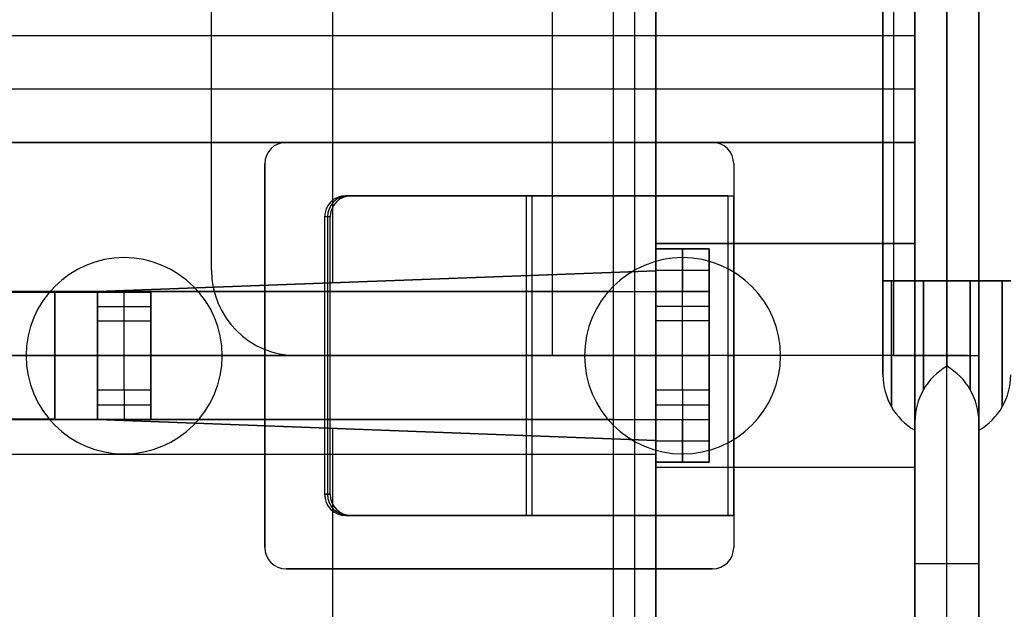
# Model space of a CAD drawing. Extents: x -64 to 57, y 4 to 161.
# Tile 26 of 256: x -50.68 to -46.06, y 32.97 to 35.73. Entities that reach past the tile are written whole.
import ezdxf

# ---------------------------------------------------------------- set-up
doc = ezdxf.new("R2010")
doc.units = 0
doc.layers.add('DEFAULT', color=7, linetype='CONTINUOUS')

msp = doc.modelspace()

# ---------------------------------------------------------------- linework, layer by layer
at = {"layer": 'DEFAULT'}
for p, q in [((-46.1771, 31.5065, 52.7366), (-46.1771, 43.8065, 52.7366)), ((-46.1771, 43.8065, 53.0366), (-46.1771, 31.5065, 53.0366)), ((-49.4271, 35.1565, 53.0366), (-47.4271, 35.1565, 53.0366)), ((-49.4271, 35.1565, 52.7366), (-47.4271, 35.1565, 52.7366)), ((-49.4271, 35.1565, 53.0366), (-49.4271, 35.1565, 52.7366)), ((-49.4271, 35.1565, 52.8866), (-47.4271, 35.1565, 52.8866)), ((-48.4271, 35.1565, 52.7366), (-48.4271, 35.1565, 53.0366)), ((-47.4271, 35.1565, 52.7366), (-47.4271, 35.1565, 53.0366)), ((-49.5271, 33.2565, 53.0366), (-49.5271, 35.0565, 53.0366)), ((-49.5271, 33.2565, 52.7366), (-49.5271, 35.0565, 52.7366)), ((-49.5271, 35.0565, 53.0366), (-49.5271, 35.0565, 52.7366)), ((-49.5271, 35.0565, 52.8866), (-49.5271, 33.2565, 52.8866)), ((-47.3271, 35.0565, 53.0366), (-47.3271, 34.9065, 53.0366)), ((-47.3271, 35.0565, 52.7366), (-47.3271, 34.9065, 52.7366)), ((-47.3271, 35.0565, 52.7366), (-47.3271, 35.0565, 53.0366)), ((-47.3271, 35.0565, 52.8866), (-47.3271, 34.9065, 52.8866)), ((-47.3271, 34.9815, 52.7366), (-47.3271, 34.9815, 53.0366)), ((-47.3542, 34.9065, 53.0354), (-49.1469, 34.9065, 52.8785)), ((-49.1469, 34.9065, 52.8785), (-49.1207, 34.9065, 52.5797)), ((-49.1407, 34.9065, 52.8081), (-47.3271, 34.9065, 52.8081)), ((-49.1207, 34.9065, 52.5797), (-47.328, 34.9065, 52.7365)), ((-48.3003, 34.9065, 52.9526), (-48.3003, 33.4065, 52.9526)), ((-48.2742, 34.9065, 52.6537), (-48.2742, 33.4065, 52.6537)), ((-48.237, 34.9065, 52.9581), (-48.237, 34.9065, 52.657)), ((-47.3542, 34.9065, 53.0354), (-47.3542, 33.4065, 53.0354)), ((-47.328, 34.9065, 52.7365), (-47.328, 33.4065, 52.7365)), ((-47.3271, 34.9065, 53.0366), (-47.3271, 33.4065, 53.0366)), ((-47.3271, 34.9065, 52.7366), (-47.3271, 33.4065, 52.7366)), ((-47.3271, 34.9065, 53.0366), (-47.3271, 34.9065, 52.7366)), ((-49.2465, 34.8065, 52.8698), (-49.2465, 33.5065, 52.8698)), ((-49.2204, 34.8065, 52.571), (-49.2465, 34.8065, 52.8698)), ((-49.2204, 34.8065, 52.571), (-49.2465, 34.8065, 52.8698)), ((-49.2334, 34.8065, 52.7204), (-49.2334, 33.5065, 52.7204)), ((-49.2204, 33.5065, 52.571), (-49.2204, 34.8065, 52.571)), ((-49.5271, 34.1565, 53.0366), (-49.5271, 34.1565, 52.7366)), ((-47.3542, 34.1565, 53.0354), (-49.2465, 34.1565, 52.8698)), ((-49.2204, 34.1565, 52.571), (-49.2465, 34.1565, 52.8698)), ((-47.328, 34.1565, 52.7365), (-49.2204, 34.1565, 52.571)), ((-49.2465, 33.5065, 52.8698), (-49.2204, 33.5065, 52.571)), ((-49.2204, 33.5065, 52.571), (-49.2465, 33.5065, 52.8698)), ((-49.1469, 33.4065, 52.8785), (-47.3542, 33.4065, 53.0354)), ((-49.1207, 33.4065, 52.5797), (-49.1469, 33.4065, 52.8785)), ((-49.1407, 33.4065, 52.8081), (-47.3271, 33.4065, 52.8081)), ((-47.328, 33.4065, 52.7365), (-49.1207, 33.4065, 52.5797)), ((-48.237, 33.4065, 52.657), (-48.237, 33.4065, 52.9581)), ((-47.3271, 33.4065, 53.0366), (-47.3271, 33.2565, 53.0366)), ((-47.3271, 33.4065, 52.7366), (-47.3271, 33.2565, 52.7366)), ((-47.3271, 33.4065, 52.7366), (-47.3271, 33.4065, 53.0366)), ((-47.3271, 33.4065, 52.8866), (-47.3271, 33.2565, 52.8866)), ((-47.3271, 33.3315, 52.7366), (-47.3271, 33.3315, 53.0366)), ((-49.5271, 33.2565, 52.7366), (-49.5271, 33.2565, 53.0366)), ((-47.3271, 33.2565, 53.0366), (-47.3271, 33.2565, 52.7366)), ((-47.4271, 33.1565, 53.0366), (-49.4271, 33.1565, 53.0366)), ((-47.4271, 33.1565, 52.7366), (-49.4271, 33.1565, 52.7366)), ((-49.4271, 33.1565, 52.7366), (-49.4271, 33.1565, 53.0366)), ((-49.4271, 33.1565, 52.8866), (-47.4271, 33.1565, 52.8866)), ((-48.4271, 33.1565, 53.0366), (-48.4271, 33.1565, 52.7366)), ((-47.4271, 33.1565, 53.0366), (-47.4271, 33.1565, 52.7366))]:
    msp.add_line(p, q, dxfattribs=at)
at = {"layer": 'DEFAULT', "color": 254}
for p, q in [((-46.4771, 43.5065, 39.2316), (-46.4771, 31.8065, 39.2316)), ((-46.4771, 31.8065, 45.7841), (-46.4771, 43.5065, 45.7841)), ((-46.1771, 31.8065, 39.2316), (-46.1771, 43.5065, 39.2316)), ((-46.1771, 31.8065, 45.7841), (-46.1771, 43.5065, 45.7841)), ((-47.8921, 42.4065, 52.3366), (-47.8921, 32.9065, 52.3366)), ((-47.7921, 42.4065, 52.2366), (-47.7921, 32.9065, 52.2366)), ((-47.6921, 32.9065, 51.4966), (-47.6921, 42.4065, 51.4966)), ((-47.6921, 32.9065, 52.1366), (-47.6921, 42.4065, 52.1366)), ((-47.6921, 42.4065, 51.8166), (-47.6921, 32.9065, 51.8166)), ((-46.6271, 34.0663, 45.0341), (-46.6271, 41.2467, 45.0341)), ((-46.3271, 34.1065, 48.4366), (-46.3271, 41.2065, 48.4366)), ((-46.3271, 34.1065, 41.6316), (-46.3271, 41.2065, 41.6316)), ((-46.3271, 34.1065, 45.0341), (-46.3271, 41.2065, 45.0341)), ((-46.5771, 41.1565, 52.4366), (-46.5771, 34.1565, 52.4366)), ((-46.5771, 41.1565, 52.7366), (-46.5771, 34.1565, 52.7366)), ((-46.4771, 34.1565, 52.3366), (-46.4771, 41.1565, 52.3366)), ((-46.1771, 34.1565, 52.3366), (-46.1771, 41.1565, 52.3366)), ((-46.6271, 40.8065, 45.4743), (-46.6271, 34.5065, 45.4743)), ((-46.6271, 40.8065, 44.5939), (-46.6271, 34.5065, 44.5939)), ((-46.4771, 40.8065, 45.7341), (-46.4771, 34.5065, 45.7341)), ((-46.4771, 34.5065, 44.3341), (-46.4771, 40.8065, 44.3341)), ((-46.4771, 40.8065, 49.0964), (-46.4771, 34.5065, 49.0964)), ((-46.4771, 34.5065, 47.7768), (-46.4771, 40.8065, 47.7768)), ((-46.4771, 40.8065, 42.2914), (-46.4771, 34.5065, 42.2914)), ((-46.4771, 34.5065, 40.9718), (-46.4771, 40.8065, 40.9718)), ((-46.3271, 40.8065, 48.8366), (-46.3271, 34.5065, 48.8366)), ((-46.3271, 40.8065, 42.0316), (-46.3271, 34.5065, 42.0316)), ((-46.3271, 34.5065, 48.0366), (-46.3271, 40.8065, 48.0366)), ((-46.3271, 34.5065, 41.2316), (-46.3271, 40.8065, 41.2316)), ((-46.3271, 40.8065, 44.6341), (-46.3271, 34.5065, 44.6341)), ((-46.3271, 34.5065, 45.4341), (-46.3271, 40.8065, 45.4341)), ((-46.1771, 40.8065, 42.3316), (-46.1771, 34.5065, 42.3316)), ((-46.1771, 34.5065, 40.9316), (-46.1771, 40.8065, 40.9316)), ((-46.1771, 40.8065, 49.1366), (-46.1771, 34.5065, 49.1366)), ((-46.1771, 34.5065, 47.7366), (-46.1771, 40.8065, 47.7366)), ((-46.1771, 40.8065, 45.6939), (-46.1771, 34.5065, 45.6939)), ((-46.1771, 34.5065, 44.3743), (-46.1771, 40.8065, 44.3743)), ((-49.7771, 34.5565, 52.4366), (-49.7771, 40.7565, 52.4366)), ((-49.7771, 34.5565, 52.7366), (-49.7771, 40.7565, 52.7366)), ((-49.7771, 34.5565, 52.5866), (-49.7771, 40.7565, 52.5866)), ((-48.1771, 34.1565, 52.4366), (-48.1771, 37.1065, 52.4366)), ((-48.1771, 34.1565, 52.7366), (-48.1771, 37.1065, 52.7366)), ((-49.2096, 36.3154, 40.0966), (-49.2096, 34.4976, 40.0966)), ((-46.4771, 34.6815, 40.0966), (-46.4771, 36.1315, 40.0966)), ((-46.4771, 36.1315, 38.0966), (-46.4771, 35.6565, 38.0966)), ((-46.4771, 36.1315, 38.8966), (-46.4771, 34.6815, 38.8966)), ((-46.4771, 35.6565, 38.0966), (-59.2471, 35.6565, 38.0966)), ((-46.4771, 35.6565, 37.6966), (-59.2471, 35.6565, 37.6966)), ((-46.4771, 35.6565, 37.8966), (-59.2471, 35.6565, 37.8966)), ((-46.4771, 35.6565, 38.0966), (-46.4771, 35.6565, 37.6966)), ((-46.4771, 35.6565, 37.6966), (-46.4771, 35.1565, 37.6966)), ((-46.4771, 35.4065, 37.6966), (-59.2471, 35.4065, 37.6966)), ((-46.4771, 35.4065, 40.0966), (-46.4771, 35.4065, 37.6966)), ((-59.2471, 35.1565, 38.0966), (-46.4771, 35.1565, 38.0966)), ((-59.2471, 35.1565, 37.6966), (-46.4771, 35.1565, 37.6966)), ((-46.4771, 35.1565, 37.8966), (-59.2471, 35.1565, 37.8966)), ((-46.4771, 35.1565, 38.0966), (-46.4771, 34.6815, 38.0966)), ((-46.4771, 35.1565, 37.6966), (-46.4771, 35.1565, 38.0966)), ((-47.6921, 34.5542, 40.0966), (-47.6921, 34.6815, 40.0966)), ((-47.6921, 34.6815, 40.0966), (-46.4771, 34.6815, 40.0966)), ((-46.4771, 34.6815, 38.0966), (-47.6921, 34.6815, 38.0966)), ((-47.6921, 34.6815, 38.0966), (-47.6921, 34.5542, 38.0966)), ((-47.6921, 34.6815, 40.0966), (-47.6921, 34.6815, 38.0966)), ((-47.6921, 34.6815, 39.0966), (-47.6921, 34.5542, 39.0966)), ((-46.4771, 34.6815, 39.0966), (-47.6921, 34.6815, 39.0966)), ((-47.6921, 34.6565, 39.8016), (-47.4421, 34.6565, 39.8016)), ((-47.6921, 34.4565, 40.0516), (-47.6921, 34.6565, 39.8016)), ((-47.6921, 34.6565, 38.3016), (-47.4421, 34.6565, 38.3016)), ((-47.6921, 34.6565, 39.8016), (-47.6921, 34.6565, 38.3016)), ((-47.6921, 34.6565, 38.3016), (-47.6921, 34.4565, 38.0516)), ((-47.4421, 34.6565, 39.0516), (-47.6921, 34.6565, 39.0516)), ((-47.5671, 34.4565, 40.0516), (-47.5671, 34.6565, 39.8016)), ((-47.5671, 34.6565, 39.8016), (-47.5671, 34.6565, 38.3016)), ((-47.5671, 34.6565, 38.3016), (-47.5671, 34.4565, 38.0516)), ((-47.4421, 34.6565, 38.3016), (-47.4421, 34.6565, 39.8016)), ((-47.4421, 34.6565, 39.8016), (-47.4421, 34.4565, 40.0516)), ((-47.4421, 34.4565, 38.0516), (-47.4421, 34.6565, 38.3016)), ((-47.0846, 34.6815, 38.0966), (-47.0846, 34.6815, 40.0966)), ((-46.4771, 34.6815, 38.0966), (-46.4771, 34.6815, 40.0966)), ((-47.6921, 34.6179, 40.0966), (-47.6921, 34.6179, 38.0966)), ((-50.3121, 34.4565, 40.0966), (-47.6921, 34.5542, 40.0966)), ((-47.6921, 34.5542, 38.0966), (-50.3121, 34.4565, 38.0966)), ((-47.6921, 34.5542, 39.0966), (-50.3121, 34.4565, 39.0966)), ((-49.7771, 34.5565, 52.4366), (-49.7771, 34.5565, 52.7366)), ((-47.6921, 34.5565, 39.9266), (-47.4421, 34.5565, 39.9266)), ((-47.6921, 34.5565, 38.1766), (-47.4421, 34.5565, 38.1766)), ((-47.6921, 34.5542, 40.0966), (-47.6921, 34.5542, 38.0966)), ((-49.0021, 34.5054, 38.0966), (-49.0021, 34.5054, 40.0966)), ((-50.9971, 34.4565, 51.4966), (-47.8921, 34.4565, 51.4966)), ((-47.8921, 34.4565, 51.2466), (-50.9971, 34.4565, 51.2466)), ((-50.9971, 34.4547, 42.7466), (-50.5121, 34.4547, 42.7466)), ((-50.5121, 34.4547, 42.9966), (-50.9971, 34.4547, 42.9966)), ((-50.5296, 34.4547, 42.9966), (-50.5296, 34.4547, 42.7466)), ((-50.5121, 34.4547, 42.7466), (-50.5121, 33.8583, 42.7466)), ((-50.5121, 33.8583, 42.9966), (-50.5121, 34.4547, 42.9966)), ((-50.3121, 33.8565, 40.0966), (-50.3121, 34.4565, 40.0966)), ((-50.3121, 34.4565, 38.0966), (-50.3121, 34.4565, 40.0966)), ((-50.3121, 34.4565, 38.0966), (-50.3121, 33.8565, 38.0966)), ((-50.3121, 34.4565, 39.0966), (-50.3121, 33.8565, 39.0966)), ((-50.3121, 33.8583, 42.5466), (-50.3121, 34.4547, 42.5466)), ((-50.3121, 34.4547, 42.5466), (-50.3121, 34.4547, 35.1629)), ((-50.3121, 34.4547, 35.1629), (-50.3121, 34.319, 34.9016)), ((-50.3121, 34.4547, 35.1629), (-50.0621, 34.4547, 35.1629)), ((-50.3121, 33.8583, 38.7241), (-50.3121, 34.4547, 38.7241)), ((-50.3121, 34.4547, 39.0798), (-50.0621, 34.4547, 39.0798)), ((-50.1871, 34.319, 34.9016), (-50.1871, 34.4547, 35.1629)), ((-50.0621, 33.8583, 42.5466), (-50.0621, 34.4547, 42.5466)), ((-50.0621, 34.4547, 35.1629), (-50.0621, 34.4547, 42.5466)), ((-50.0621, 34.319, 34.9016), (-50.0621, 34.4547, 35.1629)), ((-50.0621, 34.4547, 38.7241), (-50.0621, 33.8583, 38.7241)), ((-49.2196, 34.4565, 51.2466), (-49.2196, 34.4565, 51.4966)), ((-47.8921, 34.4565, 51.4966), (-47.8921, 33.8565, 51.4966)), ((-47.8921, 34.4565, 51.2466), (-47.8921, 33.8565, 51.2466)), ((-47.4421, 34.4565, 40.0516), (-47.6921, 34.4565, 40.0516)), ((-47.6921, 34.4565, 40.0516), (-47.6921, 34.4565, 51.0466)), ((-47.6921, 34.4565, 38.0516), (-47.4421, 34.4565, 38.0516)), ((-47.4421, 34.4565, 35.1164), (-47.6921, 34.4565, 35.1164)), ((-47.6921, 34.4565, 35.1164), (-47.6921, 34.4565, 38.0516)), ((-47.6921, 34.319, 34.8516), (-47.6921, 34.4565, 35.1164)), ((-47.6921, 33.8565, 51.0466), (-47.6921, 34.4565, 51.0466)), ((-47.6921, 34.4565, 45.7741), (-47.4421, 34.4565, 45.7741)), ((-47.6921, 34.4565, 36.584), (-47.4421, 34.4565, 36.584)), ((-47.6921, 33.8565, 42.9491), (-47.6921, 34.4565, 42.9491)), ((-47.5671, 34.4565, 35.1164), (-47.5671, 34.4565, 38.0516)), ((-47.5671, 34.319, 34.8516), (-47.5671, 34.4565, 35.1164)), ((-47.4421, 34.4565, 35.1164), (-47.4421, 34.4565, 38.0516)), ((-47.4421, 34.4565, 40.0516), (-47.4421, 34.4565, 51.0466)), ((-47.4421, 34.4565, 51.0466), (-47.4421, 33.8565, 51.0466)), ((-47.4421, 34.319, 34.8516), (-47.4421, 34.4565, 35.1164)), ((-47.4421, 34.4565, 42.9491), (-47.4421, 33.8565, 42.9491)), ((-50.3121, 34.3868, 35.0323), (-50.0621, 34.3868, 35.0323)), ((-47.6921, 34.3877, 34.984), (-47.4421, 34.3877, 34.984)), ((-50.3121, 34.319, 34.9016), (-50.3121, 33.994, 34.9016)), ((-50.3121, 34.319, 34.9016), (-50.0621, 34.319, 34.9016)), ((-50.1871, 33.994, 34.9016), (-50.1871, 34.319, 34.9016)), ((-50.0621, 33.994, 34.9016), (-50.0621, 34.319, 34.9016)), ((-47.4421, 34.319, 34.8516), (-47.6921, 34.319, 34.8516)), ((-47.6921, 33.994, 34.8516), (-47.6921, 34.319, 34.8516)), ((-47.5671, 33.994, 34.8516), (-47.5671, 34.319, 34.8516)), ((-47.4421, 33.994, 34.8516), (-47.4421, 34.319, 34.8516)), ((-54.1771, 34.1565, 51.4966), (-47.8921, 34.1565, 51.4966)), ((-47.8921, 34.1565, 51.2466), (-54.1771, 34.1565, 51.2466)), ((-50.5121, 34.1565, 42.7466), (-54.1771, 34.1565, 42.7466)), ((-54.1771, 34.1565, 42.9966), (-50.5121, 34.1565, 42.9966)), ((-50.3121, 34.1565, 40.0966), (-50.3121, 34.1565, 38.0966)), ((-50.3121, 34.1565, 42.5466), (-50.3121, 34.1565, 34.9016)), ((-50.3121, 34.1565, 34.9016), (-50.0621, 34.1565, 34.9016)), ((-50.0621, 34.1565, 42.5466), (-50.0621, 34.1565, 34.9016)), ((-46.5771, 34.1565, 52.4366), (-49.3771, 34.1565, 52.4366)), ((-49.3771, 34.1565, 52.4366), (-49.3771, 34.1565, 52.7366)), ((-46.5771, 34.1565, 52.7366), (-49.3771, 34.1565, 52.7366)), ((-46.2307, 34.1565, 52.5366), (-49.3771, 34.1565, 52.5366)), ((-47.7771, 34.1565, 52.7366), (-47.7771, 34.1565, 52.4366)), ((-47.6921, 34.1565, 34.8516), (-47.4421, 34.1565, 34.8516)), ((-47.6921, 34.1565, 51.0466), (-47.6921, 34.1565, 34.8516)), ((-47.4421, 34.1565, 51.0466), (-47.4421, 34.1565, 34.8516)), ((-46.4771, 32.2065, 52.3366), (-46.4771, 34.1565, 52.3366)), ((-46.4771, 34.1565, 52.3366), (-46.1771, 34.1565, 52.3366)), ((-46.3271, 32.2065, 52.3366), (-46.3271, 34.1565, 52.3366)), ((-46.1771, 34.1565, 52.3366), (-46.1771, 32.2065, 52.3366)), ((-50.3121, 33.994, 34.9016), (-50.3121, 33.8583, 35.1629)), ((-50.0621, 33.994, 34.9016), (-50.3121, 33.994, 34.9016)), ((-50.1871, 33.994, 34.9016), (-50.1871, 33.8583, 35.1629)), ((-50.0621, 33.8583, 35.1629), (-50.0621, 33.994, 34.9016)), ((-47.4421, 33.994, 34.8516), (-47.6921, 33.994, 34.8516)), ((-47.6921, 33.994, 34.8516), (-47.6921, 33.8565, 35.1164)), ((-47.5671, 33.994, 34.8516), (-47.5671, 33.8565, 35.1164)), ((-47.4421, 33.8565, 35.1164), (-47.4421, 33.994, 34.8516)), ((-50.3121, 33.9261, 35.0323), (-50.0621, 33.9261, 35.0323)), ((-47.6921, 33.9252, 34.984), (-47.4421, 33.9252, 34.984)), ((-50.5121, 33.8583, 42.7466), (-50.9971, 33.8583, 42.7466)), ((-50.9971, 33.8583, 42.9966), (-50.5121, 33.8583, 42.9966)), ((-50.9971, 33.8565, 51.4966), (-47.8921, 33.8565, 51.4966)), ((-47.8921, 33.8565, 51.2466), (-50.9971, 33.8565, 51.2466)), ((-50.5296, 33.8583, 42.9966), (-50.5296, 33.8583, 42.7466)), ((-50.3121, 33.8583, 42.5466), (-50.3121, 33.8583, 35.1629)), ((-50.3121, 33.8583, 35.1629), (-50.0621, 33.8583, 35.1629)), ((-50.3121, 33.8583, 39.0798), (-50.0621, 33.8583, 39.0798)), ((-50.3121, 33.8565, 40.0966), (-50.3121, 33.8565, 38.0966)), ((-47.6921, 33.7587, 40.0966), (-50.3121, 33.8565, 40.0966)), ((-50.3121, 33.8565, 38.0966), (-47.6921, 33.7587, 38.0966)), ((-50.3121, 33.8565, 39.0966), (-47.6921, 33.7587, 39.0966)), ((-50.0621, 33.8583, 35.1629), (-50.0621, 33.8583, 42.5466)), ((-49.2196, 33.8565, 51.2466), (-49.2196, 33.8565, 51.4966)), ((-49.2096, 33.8154, 40.0966), (-49.2096, 32.9065, 40.0966)), ((-47.6921, 33.8565, 40.0516), (-47.4421, 33.8565, 40.0516)), ((-47.6921, 33.6565, 39.8016), (-47.6921, 33.8565, 40.0516)), ((-47.6921, 33.8565, 40.0516), (-47.6921, 33.8565, 51.0466)), ((-47.6921, 33.8565, 35.1164), (-47.4421, 33.8565, 35.1164)), ((-47.6921, 33.8565, 35.1164), (-47.6921, 33.8565, 38.0516)), ((-47.6921, 33.8565, 38.0516), (-47.4421, 33.8565, 38.0516)), ((-47.6921, 33.8565, 38.0516), (-47.6921, 33.6565, 38.3016)), ((-47.6921, 33.8565, 45.7741), (-47.4421, 33.8565, 45.7741)), ((-47.6921, 33.8565, 36.584), (-47.4421, 33.8565, 36.584)), ((-47.5671, 33.6565, 39.8016), (-47.5671, 33.8565, 40.0516)), ((-47.5671, 33.8565, 35.1164), (-47.5671, 33.8565, 38.0516)), ((-47.5671, 33.8565, 38.0516), (-47.5671, 33.6565, 38.3016)), ((-47.4421, 33.8565, 38.0516), (-47.4421, 33.8565, 35.1164)), ((-47.4421, 33.8565, 51.0466), (-47.4421, 33.8565, 40.0516)), ((-47.4421, 33.8565, 40.0516), (-47.4421, 33.6565, 39.8016)), ((-47.4421, 33.6565, 38.3016), (-47.4421, 33.8565, 38.0516)), ((-49.0021, 33.8076, 38.0966), (-49.0021, 33.8076, 40.0966)), ((-47.6921, 33.6315, 40.0966), (-47.6921, 33.7587, 40.0966)), ((-47.6921, 33.7587, 38.0966), (-47.6921, 33.7587, 40.0966)), ((-47.6921, 33.7587, 38.0966), (-47.6921, 33.6315, 38.0966)), ((-47.6921, 33.7587, 39.0966), (-47.6921, 33.6315, 39.0966)), ((-47.6921, 33.7565, 39.9266), (-47.4421, 33.7565, 39.9266)), ((-47.6921, 33.7565, 38.1766), (-47.4421, 33.7565, 38.1766)), ((-59.2471, 33.6951, 38.0966), (-47.6921, 33.6951, 38.0966)), ((-47.6921, 33.6951, 40.0966), (-47.6921, 33.6951, 38.0966)), ((-47.6921, 33.6565, 39.8016), (-47.4421, 33.6565, 39.8016)), ((-47.6921, 33.6565, 38.3016), (-47.6921, 33.6565, 39.8016)), ((-47.4421, 33.6565, 38.3016), (-47.6921, 33.6565, 38.3016)), ((-47.6921, 33.6565, 39.0516), (-47.4421, 33.6565, 39.0516)), ((-46.4771, 33.6315, 40.0966), (-47.6921, 33.6315, 40.0966)), ((-47.6921, 33.6315, 38.0966), (-47.6921, 33.6315, 40.0966)), ((-46.4771, 33.6315, 38.0966), (-47.6921, 33.6315, 38.0966)), ((-46.4771, 33.6315, 39.0966), (-47.6921, 33.6315, 39.0966)), ((-47.5671, 33.6565, 39.8016), (-47.5671, 33.6565, 38.3016)), ((-47.4421, 33.6565, 39.8016), (-47.4421, 33.6565, 38.3016)), ((-47.0846, 33.6315, 40.0966), (-47.0846, 33.6315, 38.0966)), ((-46.4771, 32.9065, 40.0966), (-46.4771, 33.6315, 40.0966)), ((-46.4771, 33.6315, 38.0966), (-46.4771, 32.2337, 38.0966)), ((-46.4771, 33.6315, 40.0966), (-46.4771, 33.6315, 38.0966)), ((-46.4771, 33.1815, 52.3366), (-46.1771, 33.1815, 52.3366))]:
    msp.add_line(p, q, dxfattribs=at)
at = {"layer": 'DEFAULT', "color": 156}
for p, q in [((-50.187, 34.616, 37.5166), (-50.187, 34.616, 35.8806)), ((-47.567, 34.616, 37.5166), (-47.567, 34.616, 35.8806)), ((-50.647, 34.156, 37.5166), (-50.647, 34.156, 35.8806)), ((-49.727, 34.156, 35.8806), (-49.727, 34.156, 37.5166)), ((-48.027, 34.156, 37.5166), (-48.027, 34.156, 35.8806)), ((-47.107, 34.156, 35.8806), (-47.107, 34.156, 37.5166)), ((-50.187, 33.696, 37.5166), (-50.187, 33.696, 35.8806)), ((-47.567, 33.696, 37.5166), (-47.567, 33.696, 35.8806))]:
    msp.add_line(p, q, dxfattribs=at)
at = {"layer": 'DEFAULT'}
for centre, start, end in [((-49.4271, 35.0565, 53.0366), 90, 180), ((-49.4271, 35.0565, 52.7366), 90, 180), ((-49.4271, 35.0565, 52.8866), 90, 180), ((-47.4271, 35.0565, 53.0366), 0, 90), ((-47.4271, 35.0565, 52.7366), 0, 90), ((-47.4271, 35.0565, 52.8866), 0, 90), ((-49.4271, 33.2565, 53.0366), 180, 270), ((-49.4271, 33.2565, 52.7366), 180, 270), ((-49.4271, 33.2565, 52.8866), 180, 270), ((-47.4271, 33.2565, 53.0366), 270, 0), ((-47.4271, 33.2565, 52.7366), 270, 0), ((-47.4271, 33.2565, 52.8866), 270, 0)]:
    msp.add_arc(centre, 0.1, start, end, dxfattribs=at)
at = {"layer": 'DEFAULT', "extrusion": (-0.087156, -1.04168e-09, 0.996195)}
msp.add_arc((-34.8065, -44.3512, 56.9608), 0.1, 180, 270, dxfattribs=at)
at = {"layer": 'DEFAULT', "extrusion": (-0.087156, -1.03933e-09, 0.996195)}
msp.add_arc((-34.8065, -44.3512, 56.8108), 0.1, 180, 270, dxfattribs=at)
at = {"layer": 'DEFAULT', "extrusion": (-0.087156, -1.03856e-09, 0.996195)}
msp.add_arc((-34.8065, -44.3512, 56.6608), 0.1, 180, 270, dxfattribs=at)
at = {"layer": 'DEFAULT', "extrusion": (-1.19249e-08, 1, 0)}
for centre, radius in [((47.3271, 52.7266, 34.9065), 0.31), ((47.3271, 52.7266, 34.9065), 0.01), ((47.3271, 52.7266, 34.1565), 0.31), ((47.3271, 52.7266, 34.1565), 0.01), ((47.3271, 52.7266, 33.4065), 0.31), ((47.3271, 52.7266, 33.4065), 0.01)]:
    msp.add_arc(centre, radius, 85, 90, dxfattribs=at)
at = {"layer": 'DEFAULT', "color": 156}
for centre, start, end in [((-50.187, 34.156, 37.5166), 0, 180), ((-50.187, 34.156, 35.8806), 0, 180), ((-50.187, 34.156, 36.6986), 0, 180), ((-47.567, 34.156, 37.5166), 0, 180), ((-47.567, 34.156, 35.8806), 0, 180), ((-47.567, 34.156, 36.6986), 0, 180), ((-50.187, 34.156, 37.5166), 180, 0), ((-50.187, 34.156, 35.8806), 180, 0), ((-50.187, 34.156, 36.6986), 180, 0), ((-47.567, 34.156, 37.5166), 180, 0), ((-47.567, 34.156, 35.8806), 180, 0), ((-47.567, 34.156, 36.6986), 180, 0)]:
    msp.add_arc(centre, 0.46, start, end, dxfattribs=at)
at = {"layer": 'DEFAULT', "color": 254}
for centre, radius, start, end in [((-49.3771, 34.5565, 52.7366), 0.4, 180, 270), ((-49.3771, 34.5565, 52.4366), 0.4, 180, 270), ((-49.3771, 34.5565, 52.5866), 0.4, 180, 270), ((-46.1771, 33.8467, 48.4366), 0.3, 120, 180), ((-46.1771, 33.8467, 41.6316), 0.3, 120, 180), ((-46.4771, 33.8467, 45.0341), 0.3, 0, 60), ((-46.3271, 34.0663, 45.0341), 0.3, 180, 240), ((-46.3271, 34.0663, 41.6316), 0.3, 300, 0), ((-46.3271, 34.0663, 48.4366), 0.3, 300, 0)]:
    msp.add_arc(centre, radius, start, end, dxfattribs=at)
at = {"layer": 'DEFAULT', "color": 254, "extrusion": (-1.19249e-08, 1, -1.86291e-14)}
msp.add_arc((46.3271, 45.4743, 34.5065), 0.3, 0, 60, dxfattribs=at)
at = {"layer": 'DEFAULT', "color": 254, "extrusion": (-1.19249e-08, 1, 3.6452e-15)}
msp.add_arc((46.3271, 44.5939, 34.5065), 0.3, 300, 0, dxfattribs=at)
at = {"layer": 'DEFAULT', "color": 254, "extrusion": (1, 1.19249e-08, 0)}
for centre, radius in [((34.5065, 45.0341, -46.6271), 0.4402), ((34.5065, 48.4366, -46.4771), 0.6598), ((34.5065, 41.6316, -46.4771), 0.6598), ((34.5065, 45.0341, -46.4771), 0.7), ((34.5065, 41.6316, -46.3271), 0.4), ((34.5065, 45.0341, -46.2173), 0.5098), ((34.5065, 48.4366, -46.1771), 0.7), ((34.5065, 45.0341, -46.1771), 0.6598)]:
    msp.add_arc(centre, radius, 90, 270, dxfattribs=at)
at = {"layer": 'DEFAULT', "color": 254, "extrusion": (1, 1.19249e-08, 7.1784e-23)}
msp.add_arc((34.5065, 45.0341, -46.587), 0.5902, 90, 270, dxfattribs=at)
at = {"layer": 'DEFAULT', "color": 254, "extrusion": (-1.19249e-08, 1, -4.04665e-15)}
for centre in [(46.1771, 49.0964, 34.5065), (46.1771, 42.2914, 34.5065)]:
    msp.add_arc(centre, 0.3, 300, 0, dxfattribs=at)
at = {"layer": 'DEFAULT', "color": 254, "extrusion": (-1.19249e-08, 1, -1.60652e-14)}
msp.add_arc((46.1771, 47.7768, 34.5065), 0.3, 0, 60, dxfattribs=at)
at = {"layer": 'DEFAULT', "color": 254, "extrusion": (-1.19249e-08, 1, -1.38217e-14)}
msp.add_arc((46.1771, 40.9718, 34.5065), 0.3, 0, 60, dxfattribs=at)
at = {"layer": 'DEFAULT', "color": 254, "extrusion": (1, 1.19249e-08, -6.96779e-15)}
for centre in [(34.5065, 48.4366, -46.437), (34.5065, 41.6316, -46.437)]:
    msp.add_arc(centre, 0.5099, 90, 270, dxfattribs=at)
at = {"layer": 'DEFAULT', "color": 254, "extrusion": (1, 1.19249e-08, 8.88178e-15)}
msp.add_arc((34.5065, 48.4366, -46.3271), 0.4, 90, 270, dxfattribs=at)
at = {"layer": 'DEFAULT', "color": 254, "extrusion": (-1.19249e-08, 1, 4.28618e-15)}
msp.add_arc((46.4771, 44.3743, 34.5065), 0.3, 120, 180, dxfattribs=at)
at = {"layer": 'DEFAULT', "color": 254, "extrusion": (1, 1.19249e-08, -1.05914e-22)}
msp.add_arc((34.5065, 45.0341, -46.3271), 0.4, 90, 270, dxfattribs=at)
at = {"layer": 'DEFAULT', "color": 254, "extrusion": (-1.19249e-08, 1, 1.79072e-14)}
msp.add_arc((46.4771, 45.6939, 34.5065), 0.3, 180, 240, dxfattribs=at)
at = {"layer": 'DEFAULT', "color": 254, "extrusion": (1, 1.19248e-08, 0)}
msp.add_arc((34.5065, 41.6316, -46.1771), 0.7, 90, 270, dxfattribs=at)
at = {"layer": 'DEFAULT', "color": 254, "extrusion": (-1.19248e-08, 1, 2.99257e-14)}
msp.add_arc((46.3271, 42.0718, 34.5065), 0.3, 120, 180, dxfattribs=at)
at = {"layer": 'DEFAULT', "color": 254, "extrusion": (-1.19249e-08, 1, -2.00728e-16)}
for centre in [(46.3271, 41.1914, 34.5065), (46.3271, 47.9964, 34.5065)]:
    msp.add_arc(centre, 0.3, 180, 240, dxfattribs=at)
at = {"layer": 'DEFAULT', "color": 254, "extrusion": (-1.19248e-08, 1, 1.90289e-14)}
msp.add_arc((46.3271, 48.8768, 34.5065), 0.3, 120, 180, dxfattribs=at)
at = {"layer": 'DEFAULT', "color": 254, "extrusion": (1, 1.19249e-08, -6.01968e-15)}
msp.add_arc((34.5065, 41.6316, -46.0673), 0.5902, 90, 270, dxfattribs=at)
at = {"layer": 'DEFAULT', "color": 254, "extrusion": (1, 1.19249e-08, -1.20394e-14)}
msp.add_arc((34.5065, 48.4366, -46.0673), 0.5902, 90, 270, dxfattribs=at)
at = {"layer": 'DEFAULT', "color": 254, "extrusion": (-1.19249e-08, 1, -7.61659e-16)}
msp.add_arc((50.5121, 42.5466, 34.4547), 0.2, 90, 180, dxfattribs=at)
at = {"layer": 'DEFAULT', "color": 254, "extrusion": (-1.19249e-08, 1, -3.29906e-16)}
msp.add_arc((50.5121, 42.5466, 34.4547), 0.45, 90, 180, dxfattribs=at)
at = {"layer": 'DEFAULT', "color": 254, "extrusion": (-1.19249e-08, 1, -5.04336e-16)}
msp.add_arc((47.8921, 51.0466, 34.4565), 0.45, 90, 180, dxfattribs=at)
at = {"layer": 'DEFAULT', "color": 254, "extrusion": (-1.19249e-08, 1, -2.5762e-16)}
for centre, radius in [((47.8921, 51.0466, 34.4565), 0.2), ((47.8921, 51.0466, 33.8565), 0.45)]:
    msp.add_arc(centre, radius, 90, 180, dxfattribs=at)
at = {"layer": 'DEFAULT', "color": 254, "extrusion": (-1.19249e-08, 1, 0)}
for centre, radius in [((50.5121, 42.5466, 34.1565), 0.2), ((50.5121, 42.5466, 34.1565), 0.45), ((47.8921, 51.0466, 34.1565), 0.45), ((47.8921, 51.0466, 34.1565), 0.2)]:
    msp.add_arc(centre, radius, 90, 180, dxfattribs=at)
at = {"layer": 'DEFAULT', "color": 254, "extrusion": (-1.19249e-08, 1, -6.23732e-14)}
msp.add_arc((46.5771, 52.3366, 34.1565), 0.1, 90, 180, dxfattribs=at)
at = {"layer": 'DEFAULT', "color": 254, "extrusion": (-1.19249e-08, 1, -1.57439e-14)}
msp.add_arc((46.5771, 52.3366, 34.1565), 0.4, 90, 180, dxfattribs=at)
at = {"layer": 'DEFAULT', "color": 254, "extrusion": (-1.19249e-08, 1, 7.10083e-17)}
msp.add_arc((50.5121, 42.5466, 33.8583), 0.2, 90, 180, dxfattribs=at)
at = {"layer": 'DEFAULT', "color": 254, "extrusion": (-1.19249e-08, 1, -2.06547e-16)}
msp.add_arc((50.5121, 42.5466, 33.8583), 0.45, 90, 180, dxfattribs=at)
at = {"layer": 'DEFAULT', "color": 254, "extrusion": (-1.19249e-08, 1, -5.35176e-16)}
msp.add_arc((47.8921, 51.0466, 33.8565), 0.2, 90, 180, dxfattribs=at)
at = {"layer": 'DEFAULT', "extrusion": (-0.087156, -1.03551e-09, 0.996195)}
msp.add_arc((-33.5065, -44.3512, 56.9608), 0.1, 270, 0, dxfattribs=at)
at = {"layer": 'DEFAULT', "extrusion": (-0.087156, -1.03932e-09, 0.996195)}
msp.add_arc((-33.5065, -44.3512, 56.8108), 0.1, 270, 0, dxfattribs=at)
at = {"layer": 'DEFAULT', "extrusion": (-0.087156, -1.04161e-09, 0.996195)}
msp.add_arc((-33.5065, -44.3512, 56.6608), 0.1, 270, 360, dxfattribs=at)

doc.saveas('drawing.dxf')
